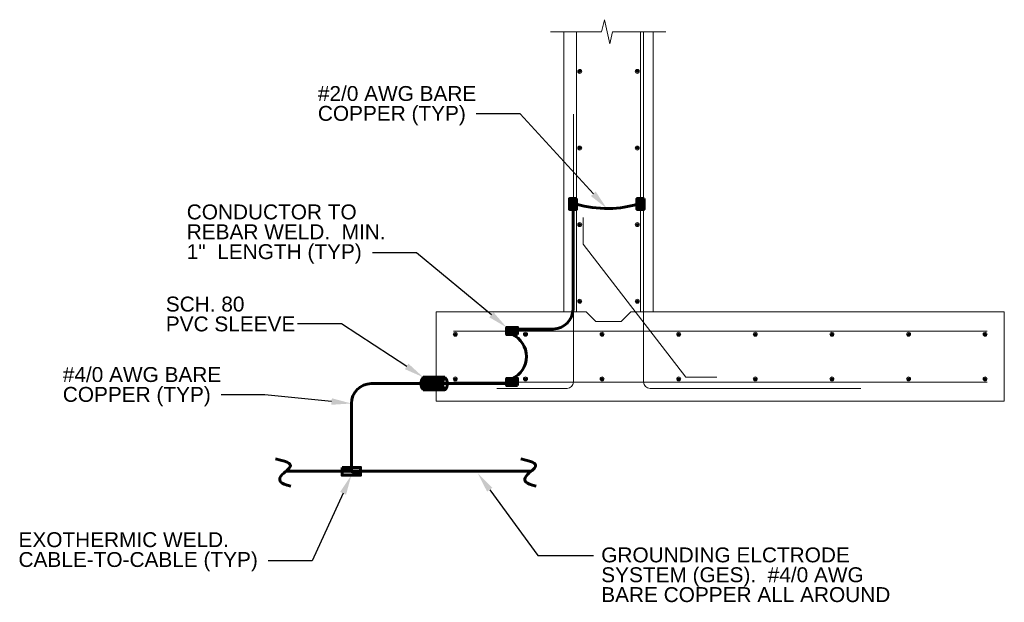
# Model space of a CAD drawing. Header units: inches. Extents: x 302 to 12790, y 497 to 13325.
# Tile 1 of 30: x 696 to 1291, y 497 to 850. Entities that reach past the tile are written whole.
import ezdxf
from ezdxf import colors
from ezdxf.entities.mleader import LeaderData, LeaderLine
from ezdxf.math import Vec2, Vec3

# ---------------------------------------------------------------- set-up
doc = ezdxf.new("R2010")
doc.units = ezdxf.units.IN
doc.header["$MEASUREMENT"] = 0
for name, color, linetype, lineweight in [('E-ANNO-TEXT', 7, 'Continuous', 25), ('E-GND-GES', 92, 'Continuous', 60), ('S-FNDN-FTNG', 253, 'Continuous', 13), ('S-REIN-RBAR', 5, 'Continuous', 13)]:
    doc.layers.add(name, color=color, linetype=linetype, lineweight=lineweight)
doc.styles.get("Standard").update_dxf_attribs({"font": 'arial.ttf'})

# ---------------------------------------------------------------- blocks, each defined once
blk = doc.blocks.new('REINFDOT')
for radius in [0.00313, 0.00187, 0.000625]:
    blk.add_circle((0, 0), radius)
blk = doc.blocks.new('REINF. DOT')
at = {"layer": 'S-REIN-RBAR', "xscale": 100, "yscale": 100, "zscale": 100, "rotation": 90.00000000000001}
blk.add_blockref('REINFDOT', (36.53, 24.59), dxfattribs=at)
blk = doc.blocks.new('REINF. DOT_1')
at = {"layer": 'S-REIN-RBAR', "extrusion": (0, 0, -1), "xscale": 100, "yscale": -100, "zscale": 100, "rotation": 89.99999999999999}
blk.add_blockref('REINFDOT', (-36.53, 24.59), dxfattribs=at)

msp = doc.modelspace()

# ---------------------------------------------------------------- hatches: boundary and pattern name
at = {"layer": 'E-GND-GES'}
h = msp.add_hatch(color=256, dxfattribs=at)
h.dxf.hatch_style = 1
h.paths.add_polyline_path([(1032.97027, 741.44987), (1028.63657, 741.44987), (1028.63657, 734.88277), (1032.97027, 734.88277)])
h = msp.add_hatch(color=256, dxfattribs=at)
h.dxf.hatch_style = 1
h.paths.add_polyline_path([(1073.70854, 741.44987), (1069.37485, 741.44987), (1069.37485, 734.88277), (1073.70854, 734.88277)])
h = msp.add_hatch(color=256, dxfattribs=at)
h.dxf.hatch_style = 1
h.paths.add_polyline_path([(997.2662, 659.26563), (997.2662, 663.59932), (990.71286, 663.59932), (990.71286, 659.26563)])
h = msp.add_hatch(dxfattribs=at)
h.set_pattern_fill('ANSI31', color=256, scale=6)
h.set_pattern_definition([(45, (165.7369, -110.56296), (-0.5303301, 0.5303301), [])])
edge = h.paths.add_edge_path()
edge.add_line((948.11312, 633.47353), (940.35655, 633.47353))
edge.add_spline(control_points=[(940.35655, 633.47353), (939.40952, 632.12995), (938.93018, 630.85556), (938.90132, 629.63068)], knot_values=[0, 0, 0, 0, 0.481265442, 0.481265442, 0.481265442, 0.481265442], degree=3, periodic=0)
edge.add_line((938.90132, 629.63068), (948.11312, 629.63068))
edge.add_line((948.11312, 629.63068), (948.11312, 633.47353))
edge = h.paths.add_edge_path()
edge.add_spline(control_points=[(951.99559, 629.63068), (952.02445, 630.85556), (952.50379, 632.12995), (953.45082, 633.47353)], knot_values=[0, 0, 0, 0, 0.481265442, 0.481265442, 0.481265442, 0.481265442], degree=3, periodic=0)
edge.add_line((953.45082, 633.47353), (948.11312, 633.47353))
edge.add_line((948.11312, 633.47353), (948.11312, 629.63068))
edge.add_line((948.11312, 629.63068), (951.99559, 629.63068))
edge = h.paths.add_edge_path()
edge.add_spline(control_points=[(953.45082, 625.81786), (952.45675, 627.04771), (951.96449, 628.31044), (951.99559, 629.63068)], knot_values=[0.481265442, 0.481265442, 0.481265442, 0.481265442, 1, 1, 1, 1], degree=3, periodic=0)
edge.add_line((951.99559, 629.63068), (948.11312, 629.63068))
edge.add_line((948.11312, 629.63068), (948.11312, 625.81786))
edge.add_line((948.11312, 625.81786), (953.45082, 625.81786))
edge = h.paths.add_edge_path()
edge.add_line((948.11312, 629.63068), (938.90132, 629.63068))
edge.add_spline(control_points=[(938.90132, 629.63068), (938.87022, 628.31044), (939.36248, 627.04771), (940.35655, 625.81786)], knot_values=[0.481265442, 0.481265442, 0.481265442, 0.481265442, 1, 1, 1, 1], degree=3, periodic=0)
edge.add_line((940.35655, 625.81786), (948.11312, 625.81786))
edge.add_line((948.11312, 625.81786), (948.11312, 629.63068))
h = msp.add_hatch(color=256, dxfattribs=at)
h.dxf.hatch_style = 1
h.paths.add_polyline_path([(997.2662, 628.40848), (997.2662, 632.74218), (990.71286, 632.74218), (990.71286, 628.40848)])
h = msp.add_hatch(color=256, dxfattribs=at)
h.dxf.hatch_style = 1
h.paths.add_polyline_path([(902.42452, 579.03912), (891.31784, 579.03912), (896.87118, 576.66218), (902.42452, 576.66218)])
h.paths.add_polyline_path([(891.31784, 579.03912), (891.31784, 576.66218), (896.87118, 576.66218)], flags=17)
h.paths.add_polyline_path([(896.87118, 576.66218), (891.31784, 576.66218), (891.31784, 574.28525), (902.42452, 574.28525)])
h.paths.add_polyline_path([(902.42452, 576.60049, -0.015148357), (896.87118, 576.66218), (902.42452, 574.28525)])
h = msp.add_hatch(color=256, dxfattribs=at)
h.dxf.hatch_style = 1
h.paths.add_polyline_path([(902.42452, 576.66218), (896.87118, 576.66218), (902.42452, 574.28525)])

# ---------------------------------------------------------------- linework, layer by layer
for p, q in [((1030.80342, 735.89653), (1030.80342, 674.62982)), ((1018.80342, 662.62982), (997.2662, 662.62982)), ((940.35655, 633.47353), (953.45082, 633.47353)), ((938.90132, 629.63068), (908.87118, 629.63068)), ((940.35655, 625.81786), (953.45082, 625.81786)), ((997.2662, 629.63068), (951.99559, 629.63068)), ((896.87118, 617.63068), (896.87118, 576.66218)), ((891.31784, 579.03912), (902.42452, 574.28525)), ((857.30413, 576.66218), (1005.48524, 576.66218))]:
    msp.add_line(p, q, dxfattribs=at)
for points in [[(1032.97027, 741.44987), (1032.97027, 734.88277), (1028.63657, 734.88277), (1028.63657, 741.44987)], [(1073.70854, 741.44987), (1073.70854, 734.88277), (1069.37485, 734.88277), (1069.37485, 741.44987)], [(997.2662, 659.26563), (990.71286, 659.26563), (990.71286, 663.59932), (997.2662, 663.59932)], [(997.2662, 628.40848), (990.71286, 628.40848), (990.71286, 632.74218), (997.2662, 632.74218)], [(891.31784, 579.03912), (902.42452, 579.03912), (902.42452, 574.28525), (891.31784, 574.28525)]]:
    msp.add_lwpolyline(points, close=True, dxfattribs=at)
for centre, radius, start, end in [((1018.80342, 674.62982), 12, 270, 0), ((988.24764, 646.0039), 14.45139, 293.41101377, 66.58898623), ((908.87118, 617.63068), 12, 90, 180)]:
    msp.add_arc(centre, radius, start, end, dxfattribs=at)
for points in [[(1069.37485, 738.16632), (1060.76804, 734.76174), (1044.72271, 734.47017), (1032.97027, 738.16632)], [(940.35655, 633.47353), (938.38875, 630.68177), (938.44022, 628.18873), (940.35655, 625.81786)], [(953.45082, 633.47353), (951.48303, 630.68177), (951.53449, 628.18873), (953.45082, 625.81786)], [(953.45082, 633.47353), (955.41862, 630.68177), (955.36716, 628.18873), (953.45082, 625.81786)], [(851.05179, 584.15921), (860.31467, 582.13575), (860.49508, 579.1561), (857.04411, 576.50988), (852.94192, 572.97251), (853.42406, 569.19814), (860.3344, 567.67233)], [(999.23289, 584.15921), (1008.49577, 582.13575), (1008.67619, 579.1561), (1005.22521, 576.50988), (1001.12303, 572.97251), (1001.60516, 569.19814), (1008.5155, 567.67233)]]:
    msp.add_open_spline(points, degree=3, dxfattribs=at)
at = {"layer": 'S-FNDN-FTNG'}
for p, q in [((1025.25598, 673.0039), (1025.25598, 842.25733)), ((1032.97027, 673.0039), (1032.97027, 842.25733)), ((1071.54169, 673.0039), (1071.54169, 842.25733)), ((1073.47027, 630.57533), (1073.47027, 842.25733)), ((1031.04169, 630.57533), (1031.04169, 792.57533)), ((1044.54169, 667.25813), (1038.79592, 673.0039)), ((1059.97027, 667.25813), (1065.71604, 673.0039)), ((1044.54169, 667.25813), (1059.97027, 667.25813)), ((958.52464, 661.43247), (1281.04461, 661.43247)), ((958.52464, 630.57533), (1281.04461, 630.57533)), ((984.75598, 626.71819), (1027.18455, 626.71819)), ((1204.61312, 626.71819), (1077.32741, 626.71819))]:
    msp.add_line(p, q, dxfattribs=at)
at = {"layer": 'S-FNDN-FTNG', "linetype": 'Continuous', "lineweight": 0}
msp.add_line((1079.25598, 842.25733, -13.576), (1079.25598, 673.0039), dxfattribs=at)
at = {"layer": 'S-FNDN-FTNG', "elevation": -13.576, "flags": 128}
for points in [[(1086.97027, 842.25733), (1064.09769, 842.25733), (1054.73536, 842.25733), (1053.07095, 834.9339), (1049.74212, 849.58075), (1048.07771, 842.25733), (1017.14252, 842.25733)], [(1037.01404, 730.06484), (1037.01404, 713.8576), (1098.94204, 633.63292), (1117.66483, 633.63292)]]:
    msp.add_lwpolyline(points, dxfattribs=at)
at = {"layer": 'S-FNDN-FTNG', "flags": 128}
for points in [[(1065.71604, 673.0039), (1291.39884, 673.0039), (1291.39884, 619.0039), (948.11312, 619.0039), (948.11312, 625.81786)], [(948.11312, 633.47353), (948.11312, 673.0039), (1038.79592, 673.0039)]]:
    msp.add_lwpolyline(points, dxfattribs=at)
at = {"layer": 'S-FNDN-FTNG'}
msp.add_arc((1027.18455, 630.57533), 3.85714, 270, 0, dxfattribs=at)
at = {"layer": 'S-FNDN-FTNG', "extrusion": (0, 0, -1)}
msp.add_arc((-1077.32741, 630.57533), 3.85714, 270, 0, dxfattribs=at)

# ---------------------------------------------------------------- block references
at = {"layer": 'S-FNDN-FTNG', "extrusion": (0, 0, -1), "xscale": 3.85714286, "yscale": 3.85714286, "zscale": 3.85714286, "rotation": 180}
for p in [(-893.98428, 913.15265), (-893.98428, 866.86694), (-893.98428, 820.58122), (-893.98428, 774.29551), (-818.76999, 754.34884), (-861.19856, 754.34884), (-907.48428, 754.34884), (-953.76999, 754.34884), (-1000.0557, 754.34884), (-1046.34142, 754.34884), (-1092.62713, 754.34884), (-1138.91285, 754.34884)]:
    msp.add_blockref('REINF. DOT_1', p, dxfattribs=at)
at = {"layer": 'S-FNDN-FTNG', "xscale": 3.85714286, "yscale": 3.85714286, "zscale": 3.85714286, "rotation": 180}
for p in [(1210.52768, 913.15265), (1210.52768, 866.86694), (1210.52768, 820.58122), (1210.52768, 774.29551)]:
    msp.add_blockref('REINF. DOT', p, dxfattribs=at)
at = {"layer": 'S-FNDN-FTNG', "xscale": 3.85714286, "yscale": 3.85714286, "zscale": 3.85714286}
for p in [(818.76999, 537.65896), (861.19856, 537.65896), (907.48428, 537.65896), (953.76999, 537.65896), (1000.0557, 537.65896), (1046.34142, 537.65896), (1092.62713, 537.65896), (1138.91285, 537.65896)]:
    msp.add_blockref('REINF. DOT', p, dxfattribs=at)

# ---------------------------------------------------------------- texts
at = {"layer": 'E-ANNO-TEXT', "char_height": 9, "attachment_point": 1, "line_spacing_factor": 0.8}
for s, width, heights, insert in [('\\A1;#2/0 AWG BARE COPPER (TYP)', 103.9056703, [33.95833], (876.6503, 809.47242)), ('\\A1;CONDUCTOR TO REBAR WELD.  MIN. 1"  LENGTH (TYP)', 122.5964293, [52.44178], (797.42183, 737.90688)), ('\\A1;SCH. 80\\PPVC SLEEVE', 83.6945476, [23.64337], (784.77004, 682.22378)), ('\\A1;#4/0 AWG BARE COPPER (TYP)', 103.9056703, [33.95833], (722.52924, 639.63244)), ('\\A1;EXOTHERMIC WELD.\\PCABLE-TO-CABLE (TYP)', 155.2993762, [30.86912], (695.76695, 539.83579)), ('\\A1;GROUNDING ELCTRODE SYSTEM (GES).  #4/0 AWG BARE COPPER ALL AROUND', 183.9896516, [46.47388], (1047.86384, 530.63899))]:
    msp.add_mtext_dynamic_manual_height_columns(s, width=width, gutter_width=48, heights=heights, dxfattribs=dict(at, insert=insert))

# ---------------------------------------------------------------- leaders
at = {"layer": 'E-ANNO-TEXT'}
ml = msp.add_multileader_mtext('Standard', dxfattribs=at)
ml.set_content('', color=256)
ml.set_leader_properties()
ml.build(insert=Vec2(0, 0))
ml.multileader.update_dxf_attribs({"dogleg_length": 0.36, "arrow_head_size": 12, "scale": 48})
ctx = ml.context
ctx.base_point, ctx.scale, ctx.char_height, ctx.arrow_head_size, ctx.landing_gap_size, ctx.plane_origin = Vec3(963.59523, 792.65619), 48, 8.64, 12, 4.32, Vec3(411.68422, 824.77618)
ctx.text_align_type = 2
notes = []
notes.append((ctx, [(1, (1, 1, 0), (998.81301, 792.65619), (-1, 0), 26.57777, [(0, [(1051.1925, 735.50634)], 0, [])])]))
ctx.mtext.insert, ctx.mtext.alignment, ctx.mtext.flow_direction = Vec3(967.91523, 796.97619), 3, 5
ml = msp.add_multileader_mtext('Standard', dxfattribs=at)
ml.set_content('', color=256)
ml.set_leader_properties()
ml.build(insert=Vec2(0, 0))
ml.multileader.update_dxf_attribs({"dogleg_length": 0.36, "arrow_head_size": 12, "scale": 48})
ctx = ml.context
ctx.base_point, ctx.scale, ctx.char_height, ctx.arrow_head_size, ctx.landing_gap_size, ctx.plane_origin = Vec3(901.09971, 708.68783), 48, 8.64, 12, 4.32, Vec3(404.226, 747.01507)
ctx.text_align_type = 2
notes.append((ctx, [(1, (1, 1, 0), (936.31748, 708.68783), (-1, 0), 26.57777, [(0, [(990.71286, 663.59932)], 0, [])])]))
ctx.mtext.insert, ctx.mtext.alignment, ctx.mtext.flow_direction = Vec3(905.41971, 713.00783), 3, 5
ml = msp.add_multileader_mtext('Standard', dxfattribs=at)
ml.set_content('', color=256)
ml.set_leader_properties()
ml.build(insert=Vec2(0, 0))
ml.multileader.update_dxf_attribs({"dogleg_length": 0.36, "arrow_head_size": 12, "scale": 48})
ctx = ml.context
ctx.base_point, ctx.scale, ctx.char_height, ctx.arrow_head_size, ctx.landing_gap_size, ctx.plane_origin = Vec3(855.71231, 665.7486), 48, 8.64, 12, 4.32, Vec3(303.53667, 692.63601)
ctx.text_align_type = 2
notes.append((ctx, [(1, (1, 1, 0), (890.93008, 665.7486), (-1, 0), 26.57777, [(0, [(940.35655, 633.47353)], 0, [])])]))
ctx.mtext.insert, ctx.mtext.alignment, ctx.mtext.flow_direction = Vec3(860.03231, 670.0686), 3, 5
ml = msp.add_multileader_mtext('Standard', dxfattribs=at)
ml.set_content('', color=256)
ml.set_leader_properties()
ml.build(insert=Vec2(0, 0))
ml.multileader.update_dxf_attribs({"dogleg_length": 0.36, "arrow_head_size": 12, "scale": 48})
ctx = ml.context
ctx.base_point, ctx.scale, ctx.char_height, ctx.arrow_head_size, ctx.landing_gap_size, ctx.plane_origin = Vec3(809.47417, 622.81621), 48, 8.64, 12, 4.32, Vec3(257.56315, 654.9362)
ctx.text_align_type = 2
notes.append((ctx, [(1, (1, 1, 0), (844.69195, 622.81621), (-1, 0), 26.57777, [(0, [(896.87118, 617.63068)], 0, [])])]))
ctx.mtext.insert, ctx.mtext.alignment, ctx.mtext.flow_direction = Vec3(813.79417, 627.13621), 3, 5
ml = msp.add_multileader_mtext('Standard', dxfattribs=at)
ml.set_content('', color=256)
ml.set_leader_properties()
ml.build(insert=Vec2(0, 0))
ml.multileader.update_dxf_attribs({"text_right_attachment_type": 3, "dogleg_length": 0.36, "arrow_head_size": 12, "scale": 48})
ctx = ml.context
ctx.base_point, ctx.scale, ctx.char_height, ctx.arrow_head_size, ctx.landing_gap_size, ctx.plane_origin = Vec3(837.99706, 522.44566), 48, 8.64, 12, 4.32, Vec3(411.37326, 583.13409)
ctx.right_attachment, ctx.text_align_type = 3, 2
notes.append((ctx, [(1, (1, 1, 0), (873.21483, 522.44566), (-1, 0), 26.57777, [(0, [(896.87118, 574.28525)], 0, [])])]))
ctx.mtext.insert, ctx.mtext.alignment, ctx.mtext.flow_direction = Vec3(842.31706, 526.76566), 3, 5
ml = msp.add_multileader_mtext('Standard', dxfattribs=at)
ml.set_content('', color=256)
ml.set_leader_properties()
ml.build(insert=Vec2(0, 0))
ml.multileader.update_dxf_attribs({"dogleg_length": 0.36, "arrow_head_size": 12, "scale": 48})
ctx = ml.context
ctx.base_point, ctx.scale, ctx.char_height, ctx.arrow_head_size, ctx.landing_gap_size, ctx.plane_origin = Vec3(1043.15193, 525.69109), 48, 8.64, 12, 4.32, Vec3(846.34775, 396.29332)
notes.append((ctx, [(0, (1, 1, 0), (1009.5515, 525.69109), (1, 0), 33.60043, [(0, [(973.3956, 575.23301)], 0, [])])]))
ctx.mtext.insert, ctx.mtext.flow_direction = Vec3(1047.47193, 530.01109), 5
for ctx, leaders in notes:
    for number, flags, end, landing, length, lines in leaders:
        leader = LeaderData()
        leader.index, (leader.has_last_leader_line, leader.has_dogleg_vector, leader.attachment_direction) = number, flags
        leader.last_leader_point, leader.dogleg_vector, leader.dogleg_length = Vec3(end), Vec3(landing), length
        for number, points, colour, breaks in lines:
            line = LeaderLine()
            line.index, line.vertices, line.color, line.breaks = number, Vec3.list(points), colors.encode_raw_color(colour), breaks
            leader.lines.append(line)
        ctx.leaders.append(leader)

doc.saveas('drawing.dxf')
